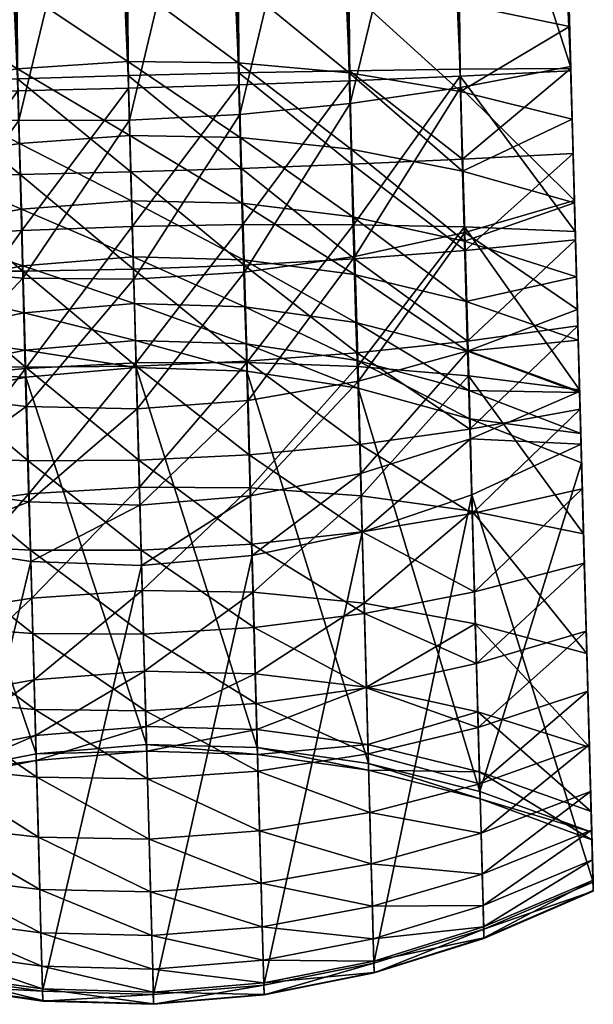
# Model space of a CAD drawing. Header units: millimetres. Extents: x -265 to 265, y -281 to 271.
# Tile 52 of 187: x 242 to 265, y -137 to -98. Entities that reach past the tile are written whole.
import ezdxf

# ---------------------------------------------------------------- set-up
doc = ezdxf.new("R2010")
doc.units = ezdxf.units.MM
doc.header["$MEASUREMENT"] = 0
doc.layers.add('Výchozí', color=7, linetype='Continuous', true_color=0x000000)

msp = doc.modelspace()

# ---------------------------------------------------------------- meshes
at = {"layer": 'Výchozí'}
mesh = msp.add_polyface(dxfattribs=at)
corners = [(221.936, 142.486, 631.806), (228.631, -100.923, 643.981), (228.629, -100.823, 645.978), (221.451, 160.112, 632.927), (263.615, -99.861, 645.978), (256.923, 143.448, 631.806), (256.438, 161.074, 632.927), (263.618, -99.961, 643.981), (254.877, -100.351, 640.984), (248.142, 144.52, 628.735), (252.53, 144.093, 630.014), (259.249, -100.168, 642.232), (250.504, -100.509, 640.235), (243.758, 144.727, 627.968), (246.13, -100.642, 639.986), (239.381, 144.716, 627.713), (241.757, -100.749, 640.236), (235.012, 144.486, 627.97), (237.384, -100.832, 640.986), (230.648, 144.037, 628.738), (233.009, -100.89, 642.234), (226.29, 143.371, 630.016), (263.618, -99.961, 643.981), (256.923, 143.448, 631.806), (254.074, -71.596, 451.005), (254.085, -71.548, 449.48), (249.706, -71.483, 449.441), (249.699, -71.526, 450.995), (245.33, -71.542, 449.428), (245.331, -71.583, 450.992), (228.631, -100.923, 643.981), (221.936, 142.486, 631.806), (245.337, -71.805, 447.886), (254.08, -71.799, 447.975), (247.737, 159.208, 636.013), (254.866, -99.952, 648.976), (259.242, -99.894, 647.727), (243.375, 158.681, 636.784), (250.491, -100.035, 649.724), (239.004, 158.426, 637.04), (246.117, -100.142, 649.973), (234.628, 158.441, 636.782), (241.744, -100.275, 649.723), (230.244, 158.728, 636.011), (237.373, -100.433, 648.974), (225.853, 159.284, 634.725), (233.001, -100.616, 647.725), (256.438, 161.074, 632.927), (252.092, 160.005, 634.727), (263.615, -99.861, 645.978), (221.451, 160.112, 632.927), (228.629, -100.823, 645.978)]
mesh.append_faces([[corners[k] for k in face] for face in [(0, 1, 2, 2), (3, 0, 2, 2), (4, 5, 6, 6), (4, 7, 5, 5), (8, 9, 10, 10), (8, 10, 11, 11), (12, 13, 9, 9), (12, 9, 8, 8), (14, 15, 13, 13), (14, 13, 12, 12), (16, 17, 15, 15), (16, 15, 14, 14), (18, 19, 17, 17), (18, 17, 16, 16), (20, 21, 19, 19), (20, 19, 18, 18), (22, 11, 10, 10), (22, 10, 23, 23), (24, 25, 26, 26), (24, 26, 27, 27), (28, 29, 27, 27), (28, 27, 26, 26), (20, 30, 31, 31), (20, 31, 21, 21), (32, 28, 26, 26), (25, 33, 26, 26), (34, 35, 36, 36), (37, 38, 35, 35), (39, 40, 38, 38), (41, 42, 40, 40), (41, 40, 39, 39), (43, 44, 42, 42), (45, 46, 44, 44), (47, 48, 36, 36), (47, 36, 49, 49), (45, 50, 51, 51), (45, 51, 46, 46)]])
mesh = msp.add_polyface(dxfattribs=at)
corners = [(221.451, 160.112, 632.927), (221.629, 153.629, 630.459), (221.936, 142.486, 631.806), (221.478, 159.15, 629.19), (256.616, 154.592, 630.459), (256.438, 161.074, 632.927), (256.923, 143.448, 631.806), (247.838, 155.004, 627.51), (252.071, 160.186, 627.544), (252.221, 154.853, 628.738), (248.142, 144.52, 628.735), (252.53, 144.093, 630.014), (243.465, 155.047, 626.775), (247.691, 160.203, 626.371), (243.758, 144.727, 627.968), (239.099, 154.981, 626.531), (243.322, 160.166, 625.669), (239.381, 144.716, 627.713), (234.737, 154.807, 626.777), (234.599, 159.925, 625.67), (238.959, 160.073, 625.436), (235.012, 144.486, 627.97), (230.375, 154.524, 627.513), (230.236, 159.723, 626.373), (230.648, 144.037, 628.738), (226.007, 154.131, 628.74), (225.864, 159.464, 627.546), (226.29, 143.371, 630.016), (256.616, 154.592, 630.459), (256.464, 160.113, 629.19), (256.923, 143.448, 631.806), (221.629, 153.629, 630.459), (221.478, 159.15, 629.19), (221.936, 142.486, 631.806), (247.737, 159.208, 636.013), (259.242, -99.894, 647.727), (252.092, 160.005, 634.727), (243.375, 158.681, 636.784), (254.866, -99.952, 648.976), (239.004, 158.426, 637.04), (250.491, -100.035, 649.724), (230.244, 158.728, 636.011), (241.744, -100.275, 649.723), (234.628, 158.441, 636.782), (225.853, 159.284, 634.725), (237.373, -100.433, 648.974)]
mesh.append_faces([[corners[k] for k in face] for face in [(0, 1, 2, 2), (1, 0, 3, 3), (4, 5, 6, 6), (7, 8, 9, 9), (10, 7, 9, 9), (10, 9, 11, 11), (12, 13, 7, 7), (14, 12, 7, 7), (14, 7, 10, 10), (15, 16, 12, 12), (17, 15, 12, 12), (17, 12, 14, 14), (18, 19, 20, 20), (18, 20, 15, 15), (21, 18, 15, 15), (21, 15, 17, 17), (22, 23, 19, 19), (22, 19, 18, 18), (24, 22, 18, 18), (24, 18, 21, 21), (25, 26, 23, 23), (25, 23, 22, 22), (27, 25, 22, 22), (27, 22, 24, 24), (28, 9, 8, 8), (28, 8, 29, 29), (30, 11, 9, 9), (30, 9, 28, 28), (25, 31, 32, 32), (25, 32, 26, 26), (27, 33, 31, 31), (27, 31, 25, 25), (34, 35, 36, 36), (37, 38, 34, 34), (39, 40, 37, 37), (41, 42, 43, 43), (44, 45, 41, 41)]])
mesh = msp.add_polyface(dxfattribs=at)
corners = [(246.281, -106.107, 639.658), (246.13, -100.642, 639.986), (250.504, -100.509, 640.235), (246.102, -99.587, 486.215), (246.182, -102.509, 491.038), (250.549, -102.585, 490.998), (246.012, -96.35, 481.632), (250.47, -99.639, 486.157), (245.916, -92.827, 477.318), (250.385, -96.376, 481.56), (245.384, -73.505, 455.274), (250.292, -92.824, 477.236), (241.909, -106.27, 639.906), (241.757, -100.749, 640.236), (241.827, -102.826, 490.998), (246.253, -105.09, 496.068), (241.743, -99.88, 486.157), (241.649, -96.617, 481.56), (241.546, -93.065, 477.235), (241.013, -73.686, 455.247), (237.54, -106.517, 640.645), (237.384, -100.832, 640.986), (237.391, -100.518, 485.983), (237.478, -103.536, 490.877), (237.292, -97.175, 481.343), (237.183, -93.539, 476.987), (236.646, -73.986, 455.166), (246.165, -101.902, 464.332), (245.718, -85.656, 444.872), (250.091, -85.502, 444.93), (246.338, -108.194, 472.986), (250.536, -101.679, 464.44), (246.117, -100.142, 649.973), (246.221, -103.945, 649.957), (250.595, -103.81, 649.708), (241.345, -85.743, 444.931), (241.322, -84.638, 443.837), (245.688, -84.541, 443.775), (241.79, -101.919, 464.441), (241.744, -100.275, 649.723), (241.848, -104.051, 649.706), (236.969, -85.763, 445.106), (237.409, -101.732, 464.766), (237.558, -107.774, 473.271), (237.373, -100.433, 648.974), (237.475, -104.127, 648.957)]
mesh.append_faces([[corners[k] for k in face] for face in [(0, 1, 2, 2), (3, 4, 5, 5), (6, 3, 7, 7), (8, 6, 9, 9), (10, 8, 11, 11), (12, 13, 1, 1), (14, 15, 4, 4), (16, 14, 4, 4), (16, 4, 3, 3), (17, 16, 3, 3), (17, 3, 6, 6), (18, 17, 6, 6), (18, 6, 8, 8), (19, 18, 8, 8), (20, 21, 13, 13), (22, 23, 14, 14), (22, 14, 16, 16), (24, 22, 16, 16), (24, 16, 17, 17), (25, 24, 17, 17), (25, 17, 18, 18), (26, 25, 18, 18), (27, 28, 29, 29), (30, 27, 31, 31), (32, 33, 34, 34), (35, 36, 37, 37), (35, 37, 28, 28), (38, 35, 28, 28), (38, 28, 27, 27), (39, 40, 33, 33), (39, 33, 32, 32), (41, 36, 35, 35), (42, 41, 35, 35), (42, 35, 38, 38), (43, 42, 38, 38), (44, 45, 40, 40), (44, 40, 39, 39)]])
mesh = msp.add_polyface(dxfattribs=at)
corners = [(258.209, -85.172, 450), (258.193, -84.58, 451.001), (258.207, -85.072, 451.092), (258.193, -84.58, 448.999), (258.207, -85.072, 448.908), (255.034, -106.035, 640.643), (254.877, -100.351, 640.984), (259.249, -100.168, 642.232), (254.853, -100.036, 485.984), (254.932, -103.054, 490.877), (259.335, -103.918, 490.675), (259.252, -100.78, 485.694), (254.768, -96.693, 481.344), (259.162, -97.304, 480.982), (254.677, -93.056, 476.987), (259.066, -93.524, 476.573), (254.139, -73.504, 455.166), (250.656, -106.029, 639.904), (250.504, -100.509, 640.235), (250.47, -99.639, 486.157), (250.549, -102.585, 490.998), (250.385, -96.376, 481.56), (250.292, -92.824, 477.236), (249.76, -73.445, 455.247), (246.182, -102.509, 491.038), (250.619, -105.187, 496.048), (246.102, -99.587, 486.215), (246.012, -96.35, 481.632), (245.916, -92.827, 477.318), (254.463, -85.282, 445.106), (258.793, -83.971, 444.334), (258.832, -84.995, 445.399), (254.902, -101.251, 464.766), (259.262, -100.619, 465.308), (255.085, -107.293, 473.271), (254.866, -99.952, 648.976), (254.968, -103.646, 648.959), (259.339, -103.452, 647.711), (259.242, -99.894, 647.727), (250.091, -85.502, 444.93), (254.421, -84.208, 444.023), (250.536, -101.679, 464.44), (250.718, -107.909, 473.057), (250.491, -100.035, 649.724), (250.595, -103.81, 649.708), (245.718, -85.656, 444.872), (250.053, -84.398, 443.837), (246.165, -101.902, 464.332), (246.117, -100.142, 649.973)]
mesh.append_faces([[corners[k] for k in face] for face in [(0, 1, 2, 2), (3, 0, 4, 4), (5, 6, 7, 7), (8, 9, 10, 10), (8, 10, 11, 11), (12, 8, 11, 11), (12, 11, 13, 13), (14, 12, 13, 13), (14, 13, 15, 15), (16, 14, 15, 15), (17, 18, 6, 6), (19, 20, 9, 9), (19, 9, 8, 8), (21, 19, 8, 8), (21, 8, 12, 12), (22, 21, 12, 12), (22, 12, 14, 14), (23, 22, 14, 14), (24, 25, 20, 20), (26, 20, 19, 19), (27, 19, 21, 21), (28, 21, 22, 22), (29, 30, 31, 31), (32, 29, 31, 31), (32, 31, 33, 33), (34, 32, 33, 33), (35, 36, 37, 37), (35, 37, 38, 38), (39, 40, 29, 29), (41, 39, 29, 29), (41, 29, 32, 32), (42, 41, 32, 32), (43, 44, 36, 36), (43, 36, 35, 35), (45, 46, 39, 39), (47, 39, 41, 41), (48, 44, 43, 43)]])
mesh = msp.add_polyface(dxfattribs=at)
corners = [(263.191, -84.443, 448.999), (263.194, -84.535, 450), (258.196, -84.672, 450), (258.193, -84.58, 448.999), (263.169, -83.639, 446.99), (263.184, -84.149, 447.975), (258.185, -84.286, 447.975), (258.171, -83.776, 446.99), (263.149, -82.924, 446.111), (263.184, -84.149, 452.025), (263.169, -83.639, 453.01), (258.171, -83.776, 453.01), (258.185, -84.286, 452.025), (263.191, -84.443, 451.001), (258.193, -84.58, 451.001), (258.151, -83.062, 453.889), (263.181, -84.057, 446.717), (258.183, -84.194, 446.717), (258.198, -84.751, 447.791), (263.196, -84.613, 447.791), (258.207, -85.072, 448.908), (263.159, -83.278, 445.757), (258.161, -83.415, 445.757), (263.196, -84.613, 452.209), (258.198, -84.751, 452.209), (258.183, -84.194, 453.283), (263.181, -84.057, 453.283), (263.205, -84.934, 451.092), (258.161, -83.415, 454.243), (263.159, -83.278, 454.243), (263.097, -81.003, 450.364), (263.184, -84.149, 452.025), (263.191, -84.443, 451.001), (263.194, -84.535, 450), (263.098, -81.036, 450), (263.191, -84.443, 448.999), (263.184, -84.149, 447.975), (263.097, -81.003, 449.636), (263.613, -99.781, 466.068), (263.043, -79.037, 456), (263.013, -77.945, 455.9), (263.197, -84.641, 445.809), (263.133, -82.319, 444.978), (263.159, -83.278, 445.757), (263.181, -84.057, 446.717), (263.196, -84.613, 447.791), (263.205, -84.934, 448.908), (262.904, -73.983, 454.841), (258.521, -73.683, 455.031), (259.066, -93.524, 476.573), (263.171, -83.688, 444.77), (258.793, -83.971, 444.334), (258.755, -82.73, 443.478), (263.197, -84.641, 445.809), (258.832, -84.995, 445.399)]
mesh.append_faces([[corners[k] for k in face] for face in [(0, 1, 2, 2), (0, 2, 3, 3), (4, 5, 6, 6), (4, 6, 7, 7), (5, 0, 3, 3), (5, 3, 6, 6), (8, 4, 7, 7), (9, 10, 11, 11), (9, 11, 12, 12), (1, 13, 14, 14), (1, 14, 2, 2), (13, 9, 12, 12), (13, 12, 14, 14), (10, 15, 11, 11), (16, 17, 18, 18), (16, 18, 19, 19), (19, 18, 20, 20), (21, 22, 17, 17), (21, 17, 16, 16), (23, 24, 25, 25), (23, 25, 26, 26), (27, 24, 23, 23), (26, 25, 28, 28), (26, 28, 29, 29), (30, 31, 32, 32), (33, 30, 32, 32), (34, 33, 35, 35), (36, 37, 35, 35), (38, 39, 40, 40), (41, 42, 43, 43), (41, 44, 45, 45), (46, 41, 45, 45), (43, 44, 41, 41), (47, 48, 49, 49), (50, 51, 52, 52), (53, 54, 51, 51), (53, 51, 50, 50)]])
mesh = msp.add_polyface(dxfattribs=at)
corners = [(263.205, -84.934, 448.908), (258.207, -85.072, 448.908), (258.209, -85.172, 450), (263.208, -85.035, 450), (263.196, -84.613, 447.791), (258.207, -85.072, 451.092), (263.205, -84.934, 451.092), (258.198, -84.751, 452.209), (263.618, -99.961, 643.981), (263.615, -99.861, 645.978), (263.708, -103.229, 645.964), (263.802, -106.638, 645.572), (263.878, -109.39, 482.821), (263.57, -98.208, 480.476), (263.671, -101.871, 485.287), (263.073, -80.128, 455.9), (263.043, -79.037, 456), (263.613, -99.781, 466.068), (263.013, -77.945, 455.9), (262.904, -73.983, 454.841), (263.46, -94.228, 475.993), (263.133, -82.319, 455.022), (263.104, -81.245, 455.579), (263.181, -84.057, 453.283), (263.159, -83.278, 454.243), (263.759, -105.075, 474.123), (263.205, -84.934, 451.092), (263.196, -84.613, 452.209), (263.208, -85.035, 450), (263.205, -84.934, 448.908), (263.197, -84.641, 445.809), (263.793, -106.301, 643.601), (259.413, -106.126, 641.875), (259.249, -100.168, 642.232), (263.618, -99.961, 643.981), (263.671, -101.871, 485.287), (259.252, -100.78, 485.694), (259.335, -103.918, 490.675), (263.46, -94.228, 475.993), (259.066, -93.524, 476.573), (259.162, -97.304, 480.982), (263.57, -98.208, 480.476), (262.904, -73.983, 454.841), (263.759, -105.075, 474.123), (259.434, -106.348, 473.626), (259.262, -100.619, 465.308), (263.613, -99.781, 466.068), (258.832, -84.995, 445.399), (263.197, -84.641, 445.809), (263.615, -99.861, 645.978), (259.242, -99.894, 647.727), (259.339, -103.452, 647.711), (263.708, -103.229, 645.964)]
mesh.append_faces([[corners[k] for k in face] for face in [(0, 1, 2, 2), (0, 2, 3, 3), (4, 1, 0, 0), (3, 2, 5, 5), (3, 5, 6, 6), (6, 5, 7, 7), (8, 9, 10, 10), (11, 8, 10, 10), (12, 13, 14, 14), (15, 16, 17, 17), (18, 19, 20, 20), (17, 21, 22, 22), (17, 23, 24, 24), (24, 21, 17, 17), (17, 20, 25, 25), (13, 25, 20, 20), (26, 27, 17, 17), (17, 27, 23, 23), (28, 26, 17, 17), (17, 22, 15, 15), (17, 18, 20, 20), (17, 29, 28, 28), (30, 29, 17, 17), (31, 32, 33, 33), (31, 33, 34, 34), (35, 36, 37, 37), (38, 39, 40, 40), (38, 40, 41, 41), (41, 40, 36, 36), (41, 36, 35, 35), (42, 39, 38, 38), (43, 44, 45, 45), (43, 45, 46, 46), (46, 45, 47, 47), (46, 47, 48, 48), (49, 50, 51, 51), (49, 51, 52, 52)]])
mesh = msp.add_polyface(dxfattribs=at)
corners = [(263.618, -99.961, 643.981), (263.802, -106.638, 645.572), (263.793, -106.301, 643.601), (263.986, -113.324, 643.634), (263.895, -110.025, 644.794), (263.966, -112.62, 491.979), (263.762, -105.178, 490.391), (263.842, -108.096, 495.748), (263.671, -101.871, 485.287), (263.878, -109.39, 482.821), (264.024, -114.705, 501.391), (263.911, -110.597, 501.312), (263.759, -105.075, 474.123), (263.57, -98.208, 480.476), (255.034, -106.035, 640.643), (259.249, -100.168, 642.232), (259.413, -106.126, 641.875), (255.188, -111.642, 639.017), (259.575, -112.003, 640.171), (255.125, -109.906, 506.706), (259.583, -112.58, 512.491), (259.534, -111.033, 506.842), (255.068, -108.008, 501.279), (259.477, -109.065, 501.293), (255.004, -105.719, 495.988), (259.41, -106.688, 495.889), (254.932, -103.054, 490.877), (259.335, -103.918, 490.675), (263.965, -112.556, 641.787), (263.793, -106.301, 643.601), (263.911, -110.597, 501.312), (263.842, -108.096, 495.748), (263.762, -105.178, 490.391), (263.671, -101.871, 485.287), (255.085, -107.293, 473.271), (259.262, -100.619, 465.308), (259.434, -106.348, 473.626), (255.227, -112.212, 482.575), (259.567, -111.015, 482.678), (255.071, -107.385, 648.53), (255.173, -111.1, 647.677), (259.537, -110.632, 646.476), (259.438, -107.054, 647.298), (254.968, -103.646, 648.959), (259.339, -103.452, 647.711), (263.878, -109.39, 482.821), (263.759, -105.075, 474.123), (263.966, -112.62, 491.979), (263.802, -106.638, 645.572), (263.895, -110.025, 644.794), (263.708, -103.229, 645.964)]
mesh.append_faces([[corners[k] for k in face] for face in [(0, 1, 2, 2), (3, 2, 4, 4), (2, 1, 4, 4), (5, 6, 7, 7), (8, 6, 5, 5), (8, 5, 9, 9), (10, 7, 11, 11), (12, 13, 9, 9), (14, 15, 16, 16), (17, 14, 16, 16), (17, 16, 18, 18), (19, 20, 21, 21), (22, 19, 21, 21), (22, 21, 23, 23), (24, 22, 23, 23), (24, 23, 25, 25), (26, 25, 27, 27), (28, 18, 16, 16), (28, 16, 29, 29), (30, 23, 21, 21), (31, 25, 23, 23), (31, 23, 30, 30), (32, 27, 25, 25), (32, 25, 31, 31), (33, 27, 32, 32), (34, 35, 36, 36), (37, 34, 36, 36), (37, 36, 38, 38), (39, 40, 41, 41), (39, 41, 42, 42), (43, 42, 44, 44), (45, 38, 36, 36), (45, 36, 46, 46), (47, 38, 45, 45), (48, 42, 41, 41), (48, 41, 49, 49), (50, 44, 42, 42), (50, 42, 48, 48)]])
mesh = msp.add_polyface(dxfattribs=at)
corners = [(254.932, -103.054, 490.877), (255.004, -105.719, 495.988), (259.41, -106.688, 495.889), (250.656, -106.029, 639.904), (254.877, -100.351, 640.984), (255.034, -106.035, 640.643), (250.806, -111.475, 638.325), (255.188, -111.642, 639.017), (250.735, -109.28, 506.625), (250.78, -110.746, 512.07), (255.172, -111.403, 512.228), (255.125, -109.906, 506.706), (250.682, -107.423, 501.271), (255.068, -108.008, 501.279), (250.619, -105.187, 496.048), (250.549, -102.585, 490.998), (246.281, -106.107, 639.658), (250.504, -100.509, 640.235), (246.429, -111.499, 638.095), (246.404, -110.608, 512.017), (250.815, -111.819, 517.563), (246.364, -109.152, 506.598), (246.313, -107.309, 501.268), (246.253, -105.09, 496.068), (246.182, -102.509, 491.038), (254.968, -103.646, 648.959), (255.071, -107.385, 648.53), (259.438, -107.054, 647.298), (250.718, -107.909, 473.057), (254.902, -101.251, 464.766), (255.085, -107.293, 473.271), (250.861, -112.98, 482.513), (255.227, -112.212, 482.575), (250.7, -107.632, 649.269), (250.804, -111.429, 648.397), (255.173, -111.1, 647.677), (250.595, -103.81, 649.708), (246.338, -108.194, 472.986), (250.536, -101.679, 464.44), (246.479, -113.316, 482.493), (246.327, -107.794, 649.515), (246.433, -111.618, 648.637), (246.221, -103.945, 649.957)]
mesh.append_faces([[corners[k] for k in face] for face in [(0, 1, 2, 2), (3, 4, 5, 5), (6, 3, 5, 5), (6, 5, 7, 7), (8, 9, 10, 10), (8, 10, 11, 11), (12, 8, 11, 11), (12, 11, 13, 13), (14, 12, 13, 13), (14, 13, 1, 1), (15, 14, 1, 1), (15, 1, 0, 0), (16, 17, 3, 3), (18, 16, 3, 3), (18, 3, 6, 6), (19, 20, 9, 9), (21, 19, 9, 9), (21, 9, 8, 8), (22, 21, 8, 8), (22, 8, 12, 12), (23, 22, 12, 12), (23, 12, 14, 14), (24, 23, 14, 14), (25, 26, 27, 27), (28, 29, 30, 30), (31, 28, 30, 30), (31, 30, 32, 32), (33, 34, 35, 35), (33, 35, 26, 26), (36, 33, 26, 26), (36, 26, 25, 25), (37, 38, 28, 28), (39, 37, 28, 28), (40, 41, 34, 34), (40, 34, 33, 33), (42, 40, 33, 33), (42, 33, 36, 36)]])
mesh = msp.add_polyface(dxfattribs=at)
corners = [(241.909, -106.27, 639.906), (246.13, -100.642, 639.986), (246.281, -106.107, 639.658), (242.059, -111.716, 638.326), (246.429, -111.499, 638.095), (242.045, -110.988, 512.07), (246.434, -111.674, 517.484), (246.404, -110.608, 512.017), (242.008, -109.521, 506.625), (246.364, -109.152, 506.598), (241.96, -107.665, 501.271), (246.313, -107.309, 501.268), (241.899, -105.428, 496.048), (246.253, -105.09, 496.068), (241.827, -102.826, 490.998), (237.54, -106.517, 640.645), (241.757, -100.749, 640.236), (237.694, -112.125, 639.019), (237.697, -111.886, 512.228), (242.068, -112.061, 517.563), (237.663, -110.389, 506.707), (237.614, -108.49, 501.279), (237.553, -106.201, 495.988), (237.478, -103.536, 490.877), (233.334, -112.725, 640.173), (233.322, -111.756, 506.843), (241.95, -108.149, 473.058), (241.79, -101.919, 464.441), (246.165, -101.902, 464.332), (246.338, -108.194, 472.986), (242.086, -113.22, 482.513), (241.953, -107.872, 649.268), (242.058, -111.669, 648.396), (246.433, -111.618, 648.637), (246.327, -107.794, 649.515), (241.848, -104.051, 649.706), (246.221, -103.945, 649.957), (237.558, -107.774, 473.271), (237.688, -112.693, 482.575), (237.577, -107.866, 648.528), (237.68, -111.581, 647.675), (237.475, -104.127, 648.957)]
mesh.append_faces([[corners[k] for k in face] for face in [(0, 1, 2, 2), (3, 0, 2, 2), (3, 2, 4, 4), (5, 6, 7, 7), (8, 5, 7, 7), (8, 7, 9, 9), (10, 8, 9, 9), (10, 9, 11, 11), (12, 10, 11, 11), (12, 11, 13, 13), (14, 12, 13, 13), (15, 16, 0, 0), (17, 15, 0, 0), (17, 0, 3, 3), (18, 19, 5, 5), (20, 18, 5, 5), (20, 5, 8, 8), (21, 20, 8, 8), (21, 8, 10, 10), (22, 21, 10, 10), (22, 10, 12, 12), (23, 22, 12, 12), (23, 12, 14, 14), (24, 15, 17, 17), (25, 18, 20, 20), (26, 27, 28, 28), (26, 28, 29, 29), (30, 26, 29, 29), (31, 32, 33, 33), (31, 33, 34, 34), (35, 31, 34, 34), (35, 34, 36, 36), (37, 27, 26, 26), (38, 37, 26, 26), (39, 40, 32, 32), (39, 32, 31, 31), (41, 39, 31, 31), (41, 31, 35, 35)]])
mesh = msp.add_polyface(dxfattribs=at)
corners = [(263.965, -112.556, 641.787), (263.793, -106.301, 643.601), (263.986, -113.324, 643.634), (264.024, -114.705, 501.391), (264.012, -114.279, 512.861), (264.044, -115.442, 518.743), (263.911, -110.597, 501.312), (263.968, -112.662, 507.033), (263.966, -112.62, 491.979), (263.842, -108.096, 495.748), (264.072, -116.471, 642.108), (264.153, -119.409, 640.251), (264.227, -122.087, 638.105), (264.121, -118.247, 638.623), (255.328, -116.745, 636.18), (259.575, -112.003, 640.171), (259.722, -117.351, 637.198), (255.445, -120.99, 632.383), (255.211, -112.495, 517.799), (260.026, -128.429, 610.733), (259.621, -113.702, 518.192), (255.172, -111.403, 512.228), (259.583, -112.58, 512.491), (264.251, -122.982, 634.387), (264.121, -118.247, 638.623), (263.965, -112.556, 641.787), (263.968, -112.662, 507.033), (259.534, -111.033, 506.842), (264.012, -114.279, 512.861), (264.044, -115.442, 518.743), (263.911, -110.597, 501.312), (255.321, -115.867, 492.446), (259.567, -111.015, 482.678), (259.658, -114.493, 492.252), (255.368, -118.18, 502.624), (259.704, -116.712, 502.11), (255.367, -118.17, 644.731), (259.81, -120.546, 641.676), (259.724, -117.443, 643.638), (255.272, -114.718, 646.404), (259.633, -114.118, 645.25), (255.173, -111.1, 647.677), (259.537, -110.632, 646.476), (263.966, -112.62, 491.979), (264.5, -132.011, 610.143), (264.024, -114.705, 501.391), (264.072, -116.471, 642.108), (264.153, -119.409, 640.251), (263.986, -113.324, 643.634), (263.895, -110.025, 644.794)]
mesh.append_faces([[corners[k] for k in face] for face in [(0, 1, 2, 2), (3, 4, 5, 5), (3, 6, 7, 7), (8, 9, 3, 3), (3, 7, 4, 4), (10, 11, 0, 0), (12, 13, 11, 11), (11, 13, 0, 0), (10, 0, 2, 2), (14, 15, 16, 16), (17, 14, 16, 16), (18, 19, 20, 20), (21, 20, 22, 22), (23, 16, 24, 24), (24, 16, 15, 15), (24, 15, 25, 25), (26, 27, 22, 22), (26, 22, 28, 28), (28, 22, 20, 20), (28, 20, 29, 29), (30, 27, 26, 26), (31, 32, 33, 33), (34, 33, 35, 35), (36, 37, 38, 38), (39, 36, 38, 38), (39, 38, 40, 40), (41, 40, 42, 42), (43, 33, 32, 32), (44, 35, 45, 45), (45, 35, 33, 33), (45, 33, 43, 43), (46, 38, 37, 37), (46, 37, 47, 47), (48, 40, 38, 38), (48, 38, 46, 46), (49, 42, 40, 40), (49, 40, 48, 48)]])
mesh = msp.add_polyface(dxfattribs=at)
corners = [(255.328, -116.745, 636.18), (255.188, -111.642, 639.017), (259.575, -112.003, 640.171), (255.172, -111.403, 512.228), (255.211, -112.495, 517.799), (259.621, -113.702, 518.192), (255.125, -109.906, 506.706), (259.583, -112.58, 512.491), (250.942, -116.43, 635.57), (250.806, -111.475, 638.325), (251.055, -120.553, 631.882), (250.815, -111.819, 517.563), (255.619, -127.315, 610.93), (250.78, -110.746, 512.07), (246.564, -116.406, 635.367), (246.429, -111.499, 638.095), (246.676, -120.488, 631.716), (246.434, -111.674, 517.484), (251.224, -126.695, 611.047), (246.404, -110.608, 512.017), (255.321, -115.867, 492.446), (255.227, -112.212, 482.575), (259.567, -111.015, 482.678), (255.368, -118.18, 502.624), (259.658, -114.493, 492.252), (255.173, -111.1, 647.677), (255.272, -114.718, 646.404), (259.633, -114.118, 645.25), (250.961, -116.741, 492.563), (250.861, -112.98, 482.513), (251.016, -119.108, 502.932), (251.003, -118.655, 645.386), (255.456, -121.392, 642.694), (255.367, -118.17, 644.731), (250.906, -115.127, 647.096), (250.804, -111.429, 648.397), (246.479, -113.316, 482.493), (250.718, -107.909, 473.057), (246.583, -117.112, 492.602), (246.649, -119.497, 503.035), (246.633, -118.896, 645.604), (251.094, -121.948, 643.304), (246.535, -115.343, 647.326), (246.433, -111.618, 648.637)]
mesh.append_faces([[corners[k] for k in face] for face in [(0, 1, 2, 2), (3, 4, 5, 5), (6, 3, 7, 7), (8, 9, 1, 1), (8, 1, 0, 0), (10, 8, 0, 0), (11, 12, 4, 4), (13, 11, 4, 4), (13, 4, 3, 3), (14, 15, 9, 9), (14, 9, 8, 8), (16, 14, 8, 8), (16, 8, 10, 10), (17, 18, 11, 11), (19, 17, 11, 11), (20, 21, 22, 22), (23, 20, 24, 24), (25, 26, 27, 27), (28, 29, 21, 21), (28, 21, 20, 20), (30, 28, 20, 20), (30, 20, 23, 23), (31, 32, 33, 33), (34, 31, 33, 33), (34, 33, 26, 26), (35, 34, 26, 26), (35, 26, 25, 25), (36, 37, 29, 29), (38, 36, 29, 29), (38, 29, 28, 28), (39, 38, 28, 28), (39, 28, 30, 30), (40, 41, 31, 31), (42, 40, 31, 31), (42, 31, 34, 34), (43, 42, 34, 34), (43, 34, 35, 35)]])
mesh = msp.add_polyface(dxfattribs=at)
corners = [(242.195, -116.672, 635.571), (242.059, -111.716, 638.326), (246.429, -111.499, 638.095), (246.564, -116.406, 635.367), (242.309, -120.795, 631.883), (246.676, -120.488, 631.716), (242.068, -112.061, 517.563), (246.844, -126.569, 611.087), (246.434, -111.674, 517.484), (242.045, -110.988, 512.07), (237.835, -117.228, 636.182), (237.694, -112.125, 639.019), (237.952, -121.473, 632.384), (237.718, -112.978, 517.799), (242.478, -126.937, 611.047), (237.697, -111.886, 512.228), (233.481, -118.074, 637.199), (233.381, -114.426, 518.193), (238.125, -127.798, 610.929), (233.358, -113.303, 512.492), (242.086, -113.22, 482.513), (246.338, -108.194, 472.986), (246.479, -113.316, 482.493), (242.193, -116.981, 492.563), (246.583, -117.112, 492.602), (242.269, -119.347, 502.932), (246.649, -119.497, 503.035), (242.159, -115.367, 647.095), (242.256, -118.895, 645.385), (246.633, -118.896, 645.604), (246.535, -115.343, 647.326), (242.058, -111.669, 648.396), (246.433, -111.618, 648.637), (237.688, -112.693, 482.575), (241.95, -108.149, 473.058), (237.794, -116.347, 492.446), (237.874, -118.658, 502.623), (237.779, -115.199, 646.402), (237.874, -118.65, 644.729), (237.68, -111.581, 647.675), (233.388, -115.213, 492.251), (233.464, -117.432, 502.11), (233.484, -118.163, 643.637), (237.963, -121.872, 642.692), (233.393, -114.839, 645.248), (233.297, -111.354, 646.474)]
mesh.append_faces([[corners[k] for k in face] for face in [(0, 1, 2, 2), (0, 2, 3, 3), (4, 0, 3, 3), (4, 3, 5, 5), (6, 7, 8, 8), (9, 6, 8, 8), (10, 11, 1, 1), (10, 1, 0, 0), (12, 10, 0, 0), (13, 14, 6, 6), (15, 13, 6, 6), (16, 11, 10, 10), (17, 18, 13, 13), (19, 13, 15, 15), (20, 21, 22, 22), (23, 20, 22, 22), (23, 22, 24, 24), (25, 23, 24, 24), (25, 24, 26, 26), (27, 28, 29, 29), (27, 29, 30, 30), (31, 27, 30, 30), (31, 30, 32, 32), (33, 34, 20, 20), (35, 33, 20, 20), (35, 20, 23, 23), (36, 35, 23, 23), (36, 23, 25, 25), (37, 38, 28, 28), (37, 28, 27, 27), (39, 37, 27, 27), (39, 27, 31, 31), (40, 33, 35, 35), (41, 35, 36, 36), (42, 43, 38, 38), (44, 38, 37, 37), (45, 37, 39, 39)]])
mesh = msp.add_polyface(dxfattribs=at)
corners = [(255.536, -124.307, 627.752), (255.445, -120.99, 632.383), (259.844, -121.8, 633.218), (255.599, -126.577, 622.371), (259.939, -125.276, 628.365), (255.211, -112.495, 517.799), (255.619, -127.315, 610.93), (260.026, -128.429, 610.733), (251.055, -120.553, 631.882), (255.328, -116.745, 636.18), (251.144, -123.774, 627.385), (251.205, -125.978, 622.159), (251.231, -126.961, 616.573), (255.626, -127.589, 616.62), (251.224, -126.695, 611.047), (250.815, -111.819, 517.563), (246.764, -123.677, 627.263), (246.676, -120.488, 631.716), (246.824, -125.859, 622.089), (246.851, -126.833, 616.558), (246.844, -126.569, 611.087), (246.434, -111.674, 517.484), (255.836, -135.214, 609.672), (255.368, -118.18, 502.624), (259.704, -116.712, 502.11), (255.537, -124.33, 640.34), (255.609, -126.943, 637.728), (259.957, -125.893, 636.893), (255.456, -121.392, 642.694), (259.888, -123.376, 639.409), (255.367, -118.17, 644.731), (259.81, -120.546, 641.676), (251.482, -136.075, 609.554), (251.016, -119.108, 502.932), (251.176, -124.95, 640.898), (251.25, -127.621, 638.229), (251.094, -121.948, 643.304), (251.003, -118.655, 645.386), (247.115, -136.441, 609.515), (246.649, -119.497, 503.035), (246.807, -125.237, 641.084), (246.881, -127.927, 638.395), (246.724, -122.213, 643.507), (246.633, -118.896, 645.604)]
mesh.append_faces([[corners[k] for k in face] for face in [(0, 1, 2, 2), (3, 0, 4, 4), (5, 6, 7, 7), (8, 9, 1, 1), (10, 8, 1, 1), (10, 1, 0, 0), (11, 10, 0, 0), (11, 0, 3, 3), (12, 11, 3, 3), (12, 3, 13, 13), (14, 12, 13, 13), (15, 14, 6, 6), (16, 17, 8, 8), (16, 8, 10, 10), (18, 16, 10, 10), (18, 10, 11, 11), (19, 18, 11, 11), (19, 11, 12, 12), (20, 19, 12, 12), (20, 12, 14, 14), (21, 20, 14, 14), (22, 23, 24, 24), (25, 26, 27, 27), (28, 25, 29, 29), (30, 28, 31, 31), (32, 33, 23, 23), (34, 35, 26, 26), (34, 26, 25, 25), (36, 34, 25, 25), (36, 25, 28, 28), (37, 36, 28, 28), (38, 39, 33, 33), (40, 41, 35, 35), (40, 35, 34, 34), (42, 40, 34, 34), (42, 34, 36, 36), (43, 42, 36, 36)]])
mesh = msp.add_polyface(dxfattribs=at)
corners = [(242.397, -124.016, 627.386), (242.309, -120.795, 631.883), (246.676, -120.488, 631.716), (246.764, -123.677, 627.263), (242.458, -126.22, 622.16), (246.824, -125.859, 622.089), (242.485, -127.203, 616.573), (246.851, -126.833, 616.558), (242.478, -126.937, 611.047), (246.844, -126.569, 611.087), (242.068, -112.061, 517.563), (237.952, -121.473, 632.384), (242.195, -116.672, 635.571), (238.043, -124.79, 627.753), (238.105, -127.06, 622.372), (238.133, -128.072, 616.62), (238.125, -127.798, 610.929), (237.718, -112.978, 517.799), (233.794, -129.439, 616.697), (233.786, -129.152, 610.733), (242.735, -136.314, 609.554), (242.269, -119.347, 502.932), (246.649, -119.497, 503.035), (242.503, -127.861, 638.228), (246.946, -130.31, 635.43), (246.881, -127.927, 638.395), (242.43, -125.19, 640.897), (246.807, -125.237, 641.084), (242.347, -122.187, 643.303), (246.724, -122.213, 643.507), (242.256, -118.895, 645.385), (246.633, -118.896, 645.604), (238.343, -135.693, 609.672), (237.874, -118.658, 502.623), (238.115, -127.423, 637.726), (242.568, -130.226, 635.284), (238.043, -124.81, 640.339), (237.963, -121.872, 642.692), (237.874, -118.65, 644.729)]
mesh.append_faces([[corners[k] for k in face] for face in [(0, 1, 2, 2), (0, 2, 3, 3), (4, 0, 3, 3), (4, 3, 5, 5), (6, 4, 5, 5), (6, 5, 7, 7), (8, 6, 7, 7), (8, 7, 9, 9), (10, 8, 9, 9), (11, 12, 1, 1), (13, 11, 1, 1), (13, 1, 0, 0), (14, 13, 0, 0), (14, 0, 4, 4), (15, 14, 4, 4), (15, 4, 6, 6), (16, 15, 6, 6), (16, 6, 8, 8), (17, 16, 8, 8), (18, 14, 15, 15), (19, 15, 16, 16), (20, 21, 22, 22), (23, 24, 25, 25), (26, 23, 25, 25), (26, 25, 27, 27), (28, 26, 27, 27), (28, 27, 29, 29), (30, 28, 29, 29), (30, 29, 31, 31), (32, 33, 21, 21), (34, 35, 23, 23), (36, 34, 23, 23), (36, 23, 26, 26), (37, 36, 26, 26), (37, 26, 28, 28), (38, 37, 28, 28), (38, 28, 30, 30)]])
mesh = msp.add_polyface(dxfattribs=at)
corners = [(264.024, -114.705, 501.391), (264.044, -115.442, 518.743), (264.5, -132.011, 610.143), (264.121, -118.247, 638.623), (264.292, -124.47, 635.723), (264.251, -122.982, 634.387), (264.351, -126.581, 633.097), (264.354, -126.682, 629.222), (264.401, -128.424, 630.202), (264.227, -122.087, 638.105), (264.443, -129.954, 627.08), (264.445, -130.037, 610.458), (255.445, -120.99, 632.383), (259.722, -117.351, 637.198), (259.844, -121.8, 633.218), (255.536, -124.307, 627.752), (259.939, -125.276, 628.365), (255.599, -126.577, 622.371), (260.005, -127.655, 622.725), (255.626, -127.589, 616.62), (260.034, -128.716, 616.697), (255.619, -127.315, 610.93), (260.026, -128.429, 610.733), (264.251, -122.982, 634.387), (264.423, -129.213, 623.22), (264.354, -126.682, 629.222), (264.454, -130.342, 616.805), (264.044, -115.442, 518.743), (259.621, -113.702, 518.192), (264.445, -130.037, 610.458), (255.672, -129.258, 634.847), (260.072, -130.071, 631.06), (260.018, -128.123, 634.118), (255.609, -126.943, 637.728), (259.957, -125.893, 636.893), (255.537, -124.33, 640.34), (259.888, -123.376, 639.409), (255.456, -121.392, 642.694), (259.81, -120.546, 641.676), (264.5, -132.011, 610.143), (260.176, -133.86, 609.868), (259.704, -116.712, 502.11), (264.351, -126.581, 633.097), (264.401, -128.424, 630.202), (264.292, -124.47, 635.723), (264.227, -122.087, 638.105), (264.153, -119.409, 640.251)]
mesh.append_faces([[corners[k] for k in face] for face in [(0, 1, 2, 2), (3, 4, 5, 5), (6, 7, 5, 5), (4, 6, 5, 5), (8, 7, 6, 6), (9, 4, 3, 3), (8, 10, 7, 7), (1, 11, 2, 2), (12, 13, 14, 14), (15, 14, 16, 16), (17, 16, 18, 18), (19, 17, 18, 18), (19, 18, 20, 20), (21, 19, 20, 20), (21, 20, 22, 22), (23, 14, 13, 13), (24, 18, 16, 16), (24, 16, 25, 25), (26, 20, 18, 18), (25, 16, 14, 14), (25, 14, 23, 23), (27, 28, 22, 22), (27, 22, 29, 29), (30, 31, 32, 32), (33, 30, 32, 32), (33, 32, 34, 34), (35, 34, 36, 36), (37, 36, 38, 38), (39, 40, 41, 41), (42, 32, 31, 31), (42, 31, 43, 43), (32, 42, 44, 44), (32, 44, 34, 34), (45, 36, 34, 34), (45, 34, 44, 44), (46, 38, 36, 36), (46, 36, 45, 45)]])
mesh = msp.add_polyface(dxfattribs=at)
corners = [(264.423, -129.213, 623.22), (264.354, -126.682, 629.222), (264.443, -129.954, 627.08), (264.498, -131.929, 620.38), (264.454, -130.342, 616.805), (264.51, -132.359, 613.495), (264.445, -130.037, 610.458), (264.476, -131.131, 623.786), (264.509, -132.338, 616.928), (264.5, -132.011, 610.143), (264.454, -130.342, 616.805), (260.005, -127.655, 622.725), (264.423, -129.213, 623.22), (260.034, -128.716, 616.697), (264.445, -130.037, 610.458), (260.026, -128.429, 610.733), (255.836, -135.214, 609.672), (259.704, -116.712, 502.11), (260.176, -133.86, 609.868), (255.847, -135.596, 613.348), (260.186, -134.228, 613.409), (255.846, -135.573, 617.113), (260.186, -134.205, 617.036), (255.834, -135.125, 620.899), (260.173, -133.774, 620.683), (255.81, -134.249, 624.635), (260.15, -132.93, 624.281), (255.774, -132.958, 628.248), (260.116, -131.687, 627.762), (255.728, -131.28, 631.672), (260.072, -130.071, 631.06), (255.672, -129.258, 634.847), (264.51, -132.359, 613.495), (264.5, -132.011, 610.143), (264.498, -131.929, 620.38), (264.509, -132.338, 616.928), (264.476, -131.131, 623.786), (264.401, -128.424, 630.202), (264.443, -129.954, 627.08)]
mesh.append_faces([[corners[k] for k in face] for face in [(0, 1, 2, 2), (0, 3, 4, 4), (5, 6, 4, 4), (7, 0, 2, 2), (4, 3, 8, 8), (9, 6, 5, 5), (5, 4, 8, 8), (3, 0, 7, 7), (10, 11, 12, 12), (13, 10, 14, 14), (13, 14, 15, 15), (16, 17, 18, 18), (19, 16, 18, 18), (19, 18, 20, 20), (21, 19, 20, 20), (21, 20, 22, 22), (23, 21, 22, 22), (23, 22, 24, 24), (25, 23, 24, 24), (25, 24, 26, 26), (27, 25, 26, 26), (27, 26, 28, 28), (29, 27, 28, 28), (29, 28, 30, 30), (31, 29, 30, 30), (32, 20, 18, 18), (32, 18, 33, 33), (34, 24, 22, 22), (34, 22, 35, 35), (36, 26, 24, 24), (36, 24, 34, 34), (37, 30, 28, 28), (37, 28, 38, 38), (38, 28, 26, 26), (38, 26, 36, 36), (35, 22, 20, 20), (35, 20, 32, 32)]])
mesh = msp.add_polyface(dxfattribs=at)
corners = [(251.224, -126.695, 611.047), (255.626, -127.589, 616.62), (255.619, -127.315, 610.93), (251.482, -136.075, 609.554), (255.368, -118.18, 502.624), (255.836, -135.214, 609.672), (251.493, -136.465, 613.311), (255.847, -135.596, 613.348), (251.492, -136.441, 617.159), (255.846, -135.573, 617.113), (251.479, -135.983, 621.029), (255.834, -135.125, 620.899), (251.455, -135.088, 624.847), (255.81, -134.249, 624.635), (251.419, -133.769, 628.54), (255.774, -132.958, 628.248), (251.372, -132.054, 632.039), (255.728, -131.28, 631.672), (251.315, -129.987, 635.284), (255.672, -129.258, 634.847), (251.25, -127.621, 638.229), (255.609, -126.943, 637.728), (247.115, -136.441, 609.515), (251.016, -119.108, 502.932), (247.126, -136.834, 613.299), (247.125, -136.81, 617.174), (247.112, -136.349, 621.072), (247.088, -135.447, 624.918), (247.051, -134.119, 628.637), (247.004, -132.392, 632.161), (246.946, -130.31, 635.43), (246.881, -127.927, 638.395), (242.746, -136.704, 613.311), (242.746, -136.68, 617.159)]
mesh.append_faces([[corners[k] for k in face] for face in [(0, 1, 2, 2), (3, 4, 5, 5), (6, 3, 5, 5), (6, 5, 7, 7), (8, 6, 7, 7), (8, 7, 9, 9), (10, 8, 9, 9), (10, 9, 11, 11), (12, 10, 11, 11), (12, 11, 13, 13), (14, 12, 13, 13), (14, 13, 15, 15), (16, 14, 15, 15), (16, 15, 17, 17), (18, 16, 17, 17), (18, 17, 19, 19), (20, 18, 19, 19), (20, 19, 21, 21), (22, 23, 3, 3), (24, 22, 3, 3), (24, 3, 6, 6), (25, 24, 6, 6), (25, 6, 8, 8), (26, 25, 8, 8), (26, 8, 10, 10), (27, 26, 10, 10), (27, 10, 12, 12), (28, 27, 12, 12), (28, 12, 14, 14), (29, 28, 14, 14), (29, 14, 16, 16), (30, 29, 16, 16), (30, 16, 18, 18), (31, 30, 18, 18), (31, 18, 20, 20), (32, 22, 24, 24), (33, 24, 25, 25)]])
mesh = msp.add_polyface(dxfattribs=at)
corners = [(242.735, -136.314, 609.554), (246.649, -119.497, 503.035), (247.115, -136.441, 609.515), (242.746, -136.704, 613.311), (242.746, -136.68, 617.159), (247.126, -136.834, 613.299), (242.733, -136.222, 621.029), (247.125, -136.81, 617.174), (247.112, -136.349, 621.072), (242.708, -135.327, 624.847), (247.088, -135.447, 624.918), (242.672, -134.008, 628.539), (247.051, -134.119, 628.637), (242.625, -132.293, 632.038), (247.004, -132.392, 632.161), (242.568, -130.226, 635.284), (246.946, -130.31, 635.43), (242.503, -127.861, 638.228), (238.343, -135.693, 609.672), (242.269, -119.347, 502.932), (238.354, -136.075, 613.348), (238.353, -136.052, 617.113), (238.34, -135.604, 620.899), (238.316, -134.728, 624.634), (238.281, -133.437, 628.247), (238.234, -131.76, 631.671), (238.179, -129.737, 634.846), (238.115, -127.423, 637.726), (233.936, -134.58, 609.868), (237.874, -118.658, 502.623), (233.946, -134.948, 613.409), (233.945, -134.925, 617.036), (233.934, -134.493, 620.683), (233.91, -133.65, 624.281), (233.876, -132.407, 627.761), (233.832, -130.791, 631.059)]
mesh.append_faces([[corners[k] for k in face] for face in [(0, 1, 2, 2), (3, 0, 2, 2), (4, 3, 5, 5), (6, 4, 7, 7), (6, 7, 8, 8), (9, 6, 8, 8), (9, 8, 10, 10), (11, 9, 10, 10), (11, 10, 12, 12), (13, 11, 12, 12), (13, 12, 14, 14), (15, 13, 14, 14), (15, 14, 16, 16), (17, 15, 16, 16), (18, 19, 0, 0), (20, 18, 0, 0), (20, 0, 3, 3), (21, 20, 3, 3), (21, 3, 4, 4), (22, 21, 4, 4), (22, 4, 6, 6), (23, 22, 6, 6), (23, 6, 9, 9), (24, 23, 9, 9), (24, 9, 11, 11), (25, 24, 11, 11), (25, 11, 13, 13), (26, 25, 13, 13), (26, 13, 15, 15), (27, 26, 15, 15), (28, 29, 18, 18), (30, 18, 20, 20), (31, 20, 21, 21), (32, 21, 22, 22), (33, 22, 23, 23), (34, 23, 24, 24), (35, 24, 25, 25)]])

doc.saveas('drawing.dxf')
